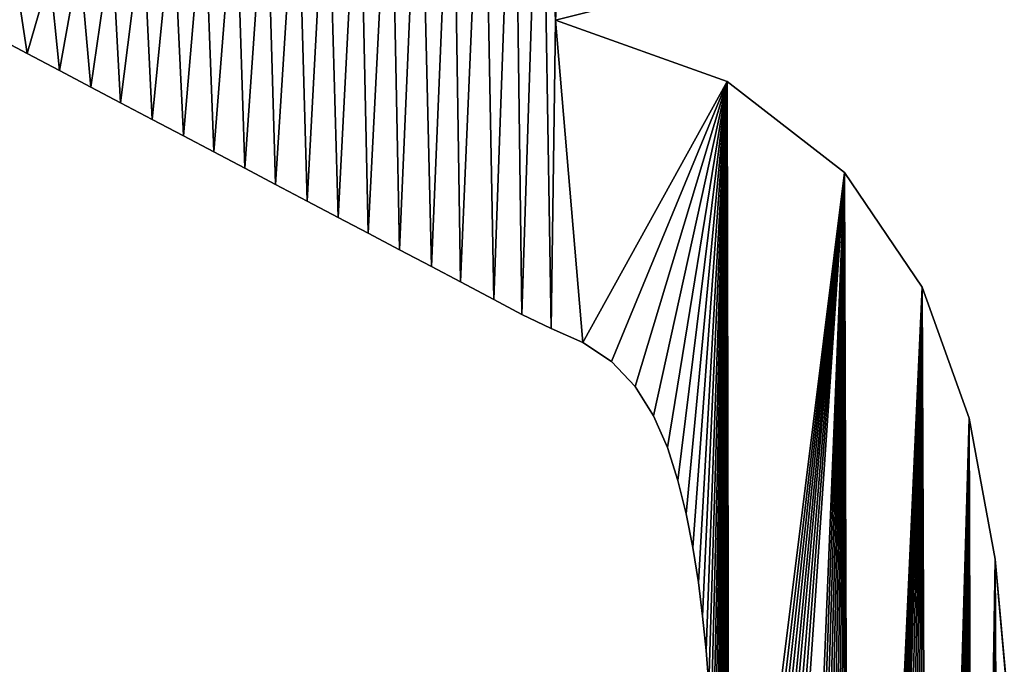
# Model space of a CAD drawing. Extents: x 9 to 1212, y 18 to 833.
# Tile 87 of 172: x 291 to 341, y 604 to 637. Entities that reach past the tile are written whole.
import ezdxf

# ---------------------------------------------------------------- set-up
doc = ezdxf.new("R2010")
doc.units = 0
doc.header["$MEASUREMENT"] = 0
doc.layers.get('0').update_dxf_attribs({"linetype": 'CONTINUOUS'})

# ---------------------------------------------------------------- blocks, each defined once
blk = doc.blocks.new('GRUPO_1')
for p, q in [((309.96586, 196.17915), (312.58688, 196.83476)), ((309.96586, 196.17915, 15), (312.58688, 196.83476, 15)), ((318.63099, 193.08141), (309.96586, 196.17915)), ((318.63099, 193.08141, 15), (309.96586, 196.17915, 15)), ((309.96586, 196.17915), (309.96586, 196.17915, 15)), ((283.28533, 194.49697), (281.90511, 195.22454)), ((283.28533, 194.49697, 15), (281.90511, 195.22454, 15)), ((284.91137, 193.63982), (283.28533, 194.49697)), ((284.91137, 193.63982, 15), (283.28533, 194.49697, 15)), ((283.28533, 194.49697), (283.28533, 194.49697, 15)), ((286.49341, 192.80586), (284.91137, 193.63982)), ((286.49341, 192.80586, 15), (284.91137, 193.63982, 15)), ((284.91137, 193.63982), (284.91137, 193.63982, 15)), ((324.56275, 188.49124), (318.63099, 193.08141)), ((324.56275, 188.49124, 15), (318.63099, 193.08141, 15)), ((318.63099, 193.08141), (318.63099, 193.08141, 15)), ((287.99958, 192.0119), (286.49341, 192.80586)), ((287.99958, 192.0119, 15), (286.49341, 192.80586, 15)), ((286.49341, 192.80586), (286.49341, 192.80586, 15)), ((289.59114, 191.17292), (287.99958, 192.0119)), ((289.59114, 191.17292, 15), (287.99958, 192.0119, 15)), ((287.99958, 192.0119), (287.99958, 192.0119, 15)), ((291.1822, 190.33422), (289.59114, 191.17292)), ((291.1822, 190.33422, 15), (289.59114, 191.17292, 15)), ((289.59114, 191.17292), (289.59114, 191.17292, 15)), ((292.71637, 189.52549), (291.1822, 190.33422)), ((292.71637, 189.52549, 15), (291.1822, 190.33422, 15)), ((291.1822, 190.33422), (291.1822, 190.33422, 15)), ((294.27006, 188.70648), (292.71637, 189.52549)), ((294.27006, 188.70648, 15), (292.71637, 189.52549, 15)), ((292.71637, 189.52549), (292.71637, 189.52549, 15)), ((295.82735, 187.88557), (294.27006, 188.70648)), ((295.82735, 187.88557, 15), (294.27006, 188.70648, 15)), ((294.27006, 188.70648), (294.27006, 188.70648, 15)), ((328.47553, 182.70399), (324.56275, 188.49124)), ((328.47553, 182.70399, 15), (324.56275, 188.49124, 15)), ((324.56275, 188.49124), (324.56275, 188.49124, 15)), ((297.41733, 187.04743), (295.82735, 187.88557)), ((297.41733, 187.04743, 15), (295.82735, 187.88557, 15)), ((295.82735, 187.88557), (295.82735, 187.88557, 15)), ((298.98189, 186.22268), (297.41733, 187.04743)), ((298.98189, 186.22268, 15), (297.41733, 187.04743, 15)), ((297.41733, 187.04743), (297.41733, 187.04743, 15)), ((300.49832, 185.42332), (298.98189, 186.22268)), ((300.49832, 185.42332, 15), (298.98189, 186.22268, 15)), ((298.98189, 186.22268), (298.98189, 186.22268, 15)), ((302.08742, 184.58563), (300.49832, 185.42332)), ((302.08742, 184.58563, 15), (300.49832, 185.42332, 15)), ((300.49832, 185.42332), (300.49832, 185.42332, 15)), ((303.70003, 183.73556), (302.08742, 184.58563)), ((303.70003, 183.73556, 15), (302.08742, 184.58563, 15)), ((302.08742, 184.58563), (302.08742, 184.58563, 15)), ((305.1613, 182.96527), (303.70003, 183.73556)), ((305.1613, 182.96527, 15), (303.70003, 183.73556, 15)), ((303.70003, 183.73556), (303.70003, 183.73556, 15)), ((306.8519, 182.07409), (305.1613, 182.96527)), ((306.8519, 182.07409, 15), (305.1613, 182.96527, 15)), ((305.1613, 182.96527), (305.1613, 182.96527, 15)), ((330.85379, 176.08509), (328.47553, 182.70399)), ((330.85379, 176.08509, 15), (328.47553, 182.70399, 15)), ((328.47553, 182.70399), (328.47553, 182.70399, 15)), ((308.26868, 181.32725), (306.8519, 182.07409)), ((308.26868, 181.32725, 15), (306.8519, 182.07409, 15)), ((306.8519, 182.07409), (306.8519, 182.07409, 15)), ((309.75154, 180.61878), (308.26868, 181.32725)), ((309.75154, 180.61878, 15), (308.26868, 181.32725, 15)), ((308.26868, 181.32725), (308.26868, 181.32725, 15)), ((311.3438, 179.90476), (309.75154, 180.61878)), ((311.3438, 179.90476, 15), (309.75154, 180.61878, 15)), ((309.75154, 180.61878), (309.75154, 180.61878, 15)), ((312.79932, 178.94486), (311.3438, 179.90476)), ((312.79932, 178.94486, 15), (311.3438, 179.90476, 15)), ((311.3438, 179.90476), (311.3438, 179.90476, 15)), ((313.99606, 177.68606), (312.79932, 178.94486)), ((313.99606, 177.68606, 15), (312.79932, 178.94486, 15)), ((312.79932, 178.94486), (312.79932, 178.94486, 15)), ((314.9183, 176.19957), (313.99606, 177.68606)), ((314.9183, 176.19957, 15), (313.99606, 177.68606, 15)), ((313.99606, 177.68606), (313.99606, 177.68606, 15)), ((315.61403, 174.60205), (314.9183, 176.19957)), ((315.61403, 174.60205, 15), (314.9183, 176.19957, 15)), ((314.9183, 176.19957), (314.9183, 176.19957, 15)), ((332.16547, 168.96479), (330.85379, 176.08509)), ((332.16547, 168.96479, 15), (330.85379, 176.08509, 15)), ((330.85379, 176.08509), (330.85379, 176.08509, 15)), ((316.14515, 172.93498), (315.61403, 174.60205)), ((316.14515, 172.93498, 15), (315.61403, 174.60205, 15)), ((315.61403, 174.60205), (315.61403, 174.60205, 15)), ((316.55855, 171.24936), (316.14515, 172.93498)), ((316.55855, 171.24936, 15), (316.14515, 172.93498, 15)), ((316.14515, 172.93498), (316.14515, 172.93498, 15)), ((316.89793, 169.54603), (316.55855, 171.24936)), ((316.89793, 169.54603, 15), (316.55855, 171.24936, 15)), ((316.55855, 171.24936), (316.55855, 171.24936, 15)), ((317.1829, 167.79371), (316.89793, 169.54603)), ((317.1829, 167.79371, 15), (316.89793, 169.54603, 15)), ((316.89793, 169.54603), (316.89793, 169.54603, 15)), ((332.80297, 161.91338), (332.16547, 168.96479)), ((332.80297, 161.91338, 15), (332.16547, 168.96479, 15)), ((332.16547, 168.96479), (332.16547, 168.96479, 15)), ((317.38571, 166.08166), (317.1829, 167.79371)), ((317.38571, 166.08166, 15), (317.1829, 167.79371, 15)), ((317.1829, 167.79371), (317.1829, 167.79371, 15)), ((317.57164, 164.35358), (317.38571, 166.08166)), ((317.57164, 164.35358, 15), (317.38571, 166.08166, 15)), ((317.38571, 166.08166), (317.38571, 166.08166, 15)), ((317.71066, 162.59893), (317.57164, 164.35358)), ((317.71066, 162.59893, 15), (317.57164, 164.35358, 15)), ((317.57164, 164.35358), (317.57164, 164.35358, 15))]:
    blk.add_line(p, q)
mesh = blk.add_polyface()
corners = [(303.70003, 183.73556), (303.1167, 208.31692), (304.75614, 209.18033), (305.1613, 182.96527), (306.32871, 210.00852), (306.8519, 182.07409), (307.88273, 210.82695), (308.26868, 181.32725), (309.23888, 211.53186), (309.75154, 180.61878), (309.96586, 196.17915), (310.8814, 212.19332), (312.58688, 196.83476), (312.36447, 213.07745), (313.66715, 214.24677), (321.3474, 200.99792), (314.64993, 215.67275), (315.40363, 217.24908), (315.98174, 218.89368), (316.4375, 220.57305), (316.80877, 222.26255), (317.09344, 224.01369), (317.32349, 225.73038), (317.52345, 227.4842), (317.66684, 229.20581), (317.80391, 230.93598), (317.90048, 232.69133), (317.99636, 234.43415), (318.06874, 236.1759), (318.14202, 237.9393), (318.20719, 239.66145), (318.27274, 241.41795), (318.34268, 243.14048), (318.41764, 244.90157), (318.49699, 246.61537), (318.59638, 248.38881), (318.69492, 250.14704), (318.82577, 251.8678), (318.96454, 253.62736), (319.11843, 255.32818), (319.31313, 257.08573), (319.50885, 258.85258), (319.7529, 260.53502), (320.01961, 262.27676), (320.29623, 263.99363), (321.4485, 294.82572), (326.23288, 205.9059), (326.54741, 283.02738), (329.5244, 212.0662), (329.84283, 288.50104), (331.48091, 219.07269), (331.71096, 291.13303), (332.45573, 226.00319)]
mesh.append_faces([[corners[k] for k in face] for face in [(10, 11, 12), (12, 14, 15), (15, 45, 46), (46, 47, 48), (48, 49, 50), (50, 51, 52)]], dxfattribs={"vtx0": -1, "vtx1": -1})
mesh.append_faces([[corners[k] for k in face] for face in [(9, 8, 10)]], dxfattribs={"vtx0": -1, "vtx1": -1, "vtx2": -1})
mesh.append_faces([[corners[k] for k in face] for face in [(0, 1, 2), (3, 2, 4), (5, 4, 6), (7, 6, 8), (10, 8, 11), (12, 11, 13), (12, 13, 14), (15, 14, 16), (15, 16, 17), (15, 17, 18), (15, 18, 19), (15, 19, 20), (15, 20, 21), (15, 21, 22), (15, 22, 23), (15, 23, 24), (15, 24, 25), (15, 25, 26), (15, 26, 27), (15, 27, 28), (15, 28, 29), (15, 29, 30), (15, 30, 31), (15, 31, 32), (15, 32, 33), (15, 33, 34), (15, 34, 35), (15, 35, 36), (15, 36, 37), (15, 37, 38), (15, 38, 39), (15, 39, 40), (15, 40, 41), (15, 41, 42), (15, 42, 43), (15, 43, 44)]], dxfattribs={"vtx0": -1, "vtx2": -1})
mesh = blk.add_polyface()
corners = [(303.1167, 208.31692, 15), (303.70003, 183.73556, 15), (304.75614, 209.18033, 15), (305.1613, 182.96527, 15), (306.32871, 210.00852, 15), (306.8519, 182.07409, 15), (307.88273, 210.82695, 15), (308.26868, 181.32725, 15), (309.23888, 211.53186, 15), (309.75154, 180.61878, 15), (309.96586, 196.17915, 15), (310.8814, 212.19332, 15), (312.58688, 196.83476, 15), (312.36447, 213.07745, 15), (313.66715, 214.24677, 15), (321.3474, 200.99792, 15), (314.64993, 215.67275, 15), (315.40363, 217.24908, 15), (315.98174, 218.89368, 15), (316.4375, 220.57305, 15), (316.80877, 222.26255, 15), (317.09344, 224.01369, 15), (317.32349, 225.73038, 15), (317.52345, 227.4842, 15), (317.66684, 229.20581, 15), (317.80391, 230.93598, 15), (317.90048, 232.69133, 15), (317.99636, 234.43415, 15), (318.06874, 236.1759, 15), (318.14202, 237.9393, 15), (318.20719, 239.66145, 15), (318.27274, 241.41795, 15), (318.34268, 243.14048, 15), (318.41764, 244.90157, 15), (318.49699, 246.61537, 15), (318.59638, 248.38881, 15), (318.69492, 250.14704, 15), (318.82577, 251.8678, 15), (318.96454, 253.62736, 15), (319.11843, 255.32818, 15), (319.31313, 257.08573, 15), (319.50885, 258.85258, 15), (319.7529, 260.53502, 15), (320.01961, 262.27676, 15), (320.29623, 263.99363, 15), (321.4485, 294.82572, 15), (326.23288, 205.9059, 15), (326.54741, 283.02738, 15), (329.5244, 212.0662, 15), (329.84283, 288.50104, 15), (331.48091, 219.07269, 15), (331.71096, 291.13303, 15), (332.45573, 226.00319, 15)]
mesh.append_faces([[corners[k] for k in face] for face in [(0, 1, 2), (2, 3, 4), (4, 5, 6), (6, 7, 8), (8, 10, 11), (11, 12, 13), (13, 12, 14), (14, 15, 16), (16, 15, 17), (17, 15, 18), (18, 15, 19), (19, 15, 20), (20, 15, 21), (21, 15, 22), (22, 15, 23), (23, 15, 24), (24, 15, 25), (25, 15, 26), (26, 15, 27), (27, 15, 28), (28, 15, 29), (29, 15, 30), (30, 15, 31), (31, 15, 32), (32, 15, 33), (33, 15, 34), (34, 15, 35), (35, 15, 36), (36, 15, 37), (37, 15, 38), (38, 15, 39), (39, 15, 40), (40, 15, 41), (41, 15, 42), (42, 15, 43), (43, 15, 44)]], dxfattribs={"vtx0": -1, "vtx1": -1})
mesh.append_faces([[corners[k] for k in face] for face in [(8, 9, 10)]], dxfattribs={"vtx0": -1, "vtx1": -1, "vtx2": -1})
mesh.append_faces([[corners[k] for k in face] for face in [(11, 10, 12), (14, 12, 15), (45, 15, 46), (47, 46, 48), (49, 48, 50), (51, 50, 52)]], dxfattribs={"vtx0": -1, "vtx2": -1})
mesh = blk.add_polyface()
corners = [(270.77232, 227.98034), (270.76415, 246.9311), (272.04329, 248.1179), (272.08287, 229.14094), (273.33123, 249.31779), (273.32582, 230.36271), (274.50558, 231.65012), (274.61564, 250.5092), (275.61875, 233.00102), (275.9021, 251.68767), (276.66151, 234.41265), (277.20317, 252.85527), (277.61732, 235.86156), (278.52088, 254.00423), (278.49865, 237.36586), (279.30224, 238.92349), (280.54837, 255.68803), (280.02484, 240.53241), (280.64574, 242.14137), (292.9242, 246.7224), (292.97991, 243.14455), (292.91015, 244.94595), (293.01517, 248.47332), (293.12476, 241.4593), (293.17614, 250.19815), (293.34485, 239.80196), (293.40021, 251.8963), (293.64815, 238.12585), (293.6846, 253.58951), (294.03967, 236.43139), (294.04073, 255.35155), (294.5244, 234.71899), (294.88883, 258.7765), (295.10733, 232.98908), (295.36373, 260.43798), (295.79345, 231.24208), (295.86113, 262.0645), (297.44012, 231.5008), (297.55002, 267.15982), (298.11736, 233.59958), (281.27767, 196.81542), (281.90511, 195.22454), (280.25939, 196.09206), (282.81821, 197.62675), (283.28533, 194.49697), (284.43444, 198.47793), (284.91137, 193.63982), (285.92949, 199.2653), (286.49341, 192.80586), (287.5672, 200.12779), (287.99958, 192.0119), (289.11902, 200.94506), (289.59114, 191.17292), (290.6468, 201.74967), (291.1822, 190.33422), (292.21826, 202.57727), (292.71637, 189.52549), (293.80224, 203.41147), (294.27006, 188.70648), (295.36131, 204.23256), (295.82735, 187.88557), (296.91283, 205.04966), (297.41733, 187.04743), (298.44084, 205.85439), (298.98189, 186.22268), (300.05306, 206.70346), (300.49832, 185.42332), (301.63055, 207.53424), (302.08742, 184.58563), (303.1167, 208.31692)]
mesh.append_faces([[corners[k] for k in face] for face in [(19, 20, 21), (40, 41, 42)]], dxfattribs={"vtx0": -1})
mesh.append_faces([[corners[k] for k in face] for face in [(0, 2, 3), (3, 4, 5), (5, 4, 6), (6, 7, 8), (8, 9, 10), (10, 11, 12), (12, 13, 14), (14, 13, 15), (15, 16, 17), (17, 16, 18), (20, 22, 23), (23, 24, 25), (25, 26, 27), (27, 28, 29), (29, 30, 31), (31, 32, 33), (33, 34, 35), (35, 36, 37), (37, 38, 39), (41, 43, 44), (44, 45, 46)]], dxfattribs={"vtx0": -1, "vtx1": -1})
mesh.append_faces([[corners[k] for k in face] for face in [(0, 1, 2), (3, 2, 4), (6, 4, 7), (8, 7, 9), (10, 9, 11), (20, 19, 22), (41, 40, 43), (44, 43, 45), (46, 45, 47), (48, 47, 49), (50, 49, 51), (52, 51, 53), (54, 53, 55), (56, 55, 57), (58, 57, 59), (60, 59, 61), (62, 61, 63), (64, 63, 65), (66, 65, 67), (68, 67, 69)]], dxfattribs={"vtx0": -1, "vtx2": -1})
mesh = blk.add_polyface()
corners = [(270.76415, 246.9311, 15), (270.77232, 227.98034, 15), (272.04329, 248.1179, 15), (272.08287, 229.14094, 15), (273.33123, 249.31779, 15), (273.32582, 230.36271, 15), (274.50558, 231.65012, 15), (274.61564, 250.5092, 15), (275.61875, 233.00102, 15), (275.9021, 251.68767, 15), (276.66151, 234.41265, 15), (277.20317, 252.85527, 15), (277.61732, 235.86156, 15), (278.52088, 254.00423, 15), (278.49865, 237.36586, 15), (279.30224, 238.92349, 15), (280.54837, 255.68803, 15), (280.02484, 240.53241, 15), (280.64574, 242.14137, 15), (292.97991, 243.14455, 15), (292.9242, 246.7224, 15), (292.91015, 244.94595, 15), (293.01517, 248.47332, 15), (293.12476, 241.4593, 15), (293.17614, 250.19815, 15), (293.34485, 239.80196, 15), (293.40021, 251.8963, 15), (293.64815, 238.12585, 15), (293.6846, 253.58951, 15), (294.03967, 236.43139, 15), (294.04073, 255.35155, 15), (294.5244, 234.71899, 15), (294.88883, 258.7765, 15), (295.10733, 232.98908, 15), (295.36373, 260.43798, 15), (295.79345, 231.24208, 15), (295.86113, 262.0645, 15), (297.44012, 231.5008, 15), (297.55002, 267.15982, 15), (298.11736, 233.59958, 15), (281.90511, 195.22454, 15), (281.27767, 196.81542, 15), (280.25939, 196.09206, 15), (282.81821, 197.62675, 15), (283.28533, 194.49697, 15), (284.43444, 198.47793, 15), (284.91137, 193.63982, 15), (285.92949, 199.2653, 15), (286.49341, 192.80586, 15), (287.5672, 200.12779, 15), (287.99958, 192.0119, 15), (289.11902, 200.94506, 15), (289.59114, 191.17292, 15), (290.6468, 201.74967, 15), (291.1822, 190.33422, 15), (292.21826, 202.57727, 15), (292.71637, 189.52549, 15), (293.80224, 203.41147, 15), (294.27006, 188.70648, 15), (295.36131, 204.23256, 15), (295.82735, 187.88557, 15), (296.91283, 205.04966, 15), (297.41733, 187.04743, 15), (298.44084, 205.85439, 15), (298.98189, 186.22268, 15), (300.05306, 206.70346, 15), (300.49832, 185.42332, 15), (301.63055, 207.53424, 15), (302.08742, 184.58563, 15), (303.1167, 208.31692, 15)]
mesh.append_faces([[corners[k] for k in face] for face in [(19, 20, 21), (40, 41, 42)]], dxfattribs={"vtx0": -1})
mesh.append_faces([[corners[k] for k in face] for face in [(0, 1, 2), (2, 3, 4), (4, 6, 7), (7, 8, 9), (9, 10, 11), (20, 19, 22), (41, 40, 43), (43, 44, 45), (45, 46, 47), (47, 48, 49), (49, 50, 51), (51, 52, 53), (53, 54, 55), (55, 56, 57), (57, 58, 59), (59, 60, 61), (61, 62, 63), (63, 64, 65), (65, 66, 67), (67, 68, 69)]], dxfattribs={"vtx0": -1, "vtx1": -1})
mesh.append_faces([[corners[k] for k in face] for face in [(2, 1, 3), (4, 3, 5), (4, 5, 6), (7, 6, 8), (9, 8, 10), (11, 10, 12), (13, 12, 14), (13, 14, 15), (16, 15, 17), (16, 17, 18), (22, 19, 23), (24, 23, 25), (26, 25, 27), (28, 27, 29), (30, 29, 31), (32, 31, 33), (34, 33, 35), (36, 35, 37), (38, 37, 39), (43, 40, 44), (45, 44, 46)]], dxfattribs={"vtx0": -1, "vtx2": -1})
mesh = blk.add_polyface()
corners = [(298.98189, 186.22268), (300.05306, 206.70346), (300.49832, 185.42332), (301.63055, 207.53424), (302.08742, 184.58563), (303.1167, 208.31692), (303.70003, 183.73556), (304.75614, 209.18033), (305.1613, 182.96527), (306.32871, 210.00852), (306.8519, 182.07409), (307.88273, 210.82695), (308.26868, 181.32725), (309.23888, 211.53186), (309.75154, 180.61878), (309.96586, 196.17915), (311.3438, 179.90476), (318.63099, 193.08141), (312.79932, 178.94486), (313.99606, 177.68606), (314.9183, 176.19957), (315.61403, 174.60205), (316.14515, 172.93498), (316.55855, 171.24936), (316.89793, 169.54603), (317.1829, 167.79371), (317.38571, 166.08166), (317.57164, 164.35358), (317.71066, 162.59893), (317.83341, 160.88557), (317.93098, 159.11241), (318.01815, 157.39976), (318.09171, 155.62951), (318.16205, 153.90619), (318.22779, 152.14472), (318.29376, 150.37713), (318.36647, 148.6587), (318.44179, 146.88931), (318.52898, 145.1721), (318.62746, 143.41497), (318.72918, 141.7152), (324.56275, 188.49124), (318.86891, 139.94344), (319.00801, 138.17973), (319.18025, 136.47205), (319.37423, 134.72095), (319.56805, 133.03044), (319.83724, 131.27255), (320.10314, 129.53609), (320.40702, 127.82711), (324.85329, 103.53917), (328.47553, 182.70399), (328.80713, 105.34303), (330.85379, 176.08509), (331.09648, 102.09101), (332.16547, 168.96479)]
mesh.append_faces([[corners[k] for k in face] for face in [(0, 1, 2), (2, 3, 4), (4, 5, 6), (6, 7, 8), (8, 9, 10), (10, 11, 12), (12, 13, 14), (16, 17, 18), (18, 17, 19), (19, 17, 20), (20, 17, 21), (21, 17, 22), (22, 17, 23), (23, 17, 24), (24, 17, 25), (25, 17, 26), (26, 17, 27), (27, 17, 28), (28, 17, 29), (29, 17, 30), (30, 17, 31), (31, 17, 32), (32, 17, 33), (33, 17, 34), (34, 17, 35), (35, 17, 36), (36, 17, 37), (37, 17, 38), (38, 17, 39), (39, 17, 40), (40, 41, 42), (42, 41, 43), (43, 41, 44), (44, 41, 45), (45, 41, 46), (46, 41, 47), (47, 41, 48), (48, 41, 49)]], dxfattribs={"vtx0": -1, "vtx1": -1})
mesh.append_faces([[corners[k] for k in face] for face in [(15, 16, 14), (16, 15, 17), (40, 17, 41), (50, 41, 51), (52, 51, 53), (54, 53, 55)]], dxfattribs={"vtx0": -1, "vtx2": -1})
mesh = blk.add_polyface()
corners = [(311.3438, 179.90476, 15), (309.96586, 196.17915, 15), (309.75154, 180.61878, 15), (318.63099, 193.08141, 15), (312.79932, 178.94486, 15), (313.99606, 177.68606, 15), (314.9183, 176.19957, 15), (315.61403, 174.60205, 15), (316.14515, 172.93498, 15), (316.55855, 171.24936, 15), (316.89793, 169.54603, 15), (317.1829, 167.79371, 15), (317.38571, 166.08166, 15), (317.57164, 164.35358, 15), (317.71066, 162.59893, 15), (317.83341, 160.88557, 15), (317.93098, 159.11241, 15), (318.01815, 157.39976, 15), (318.09171, 155.62951, 15), (318.16205, 153.90619, 15), (318.22779, 152.14472, 15), (318.29376, 150.37713, 15), (318.36647, 148.6587, 15), (318.44179, 146.88931, 15), (318.52898, 145.1721, 15), (318.62746, 143.41497, 15), (318.72918, 141.7152, 15), (324.56275, 188.49124, 15), (318.86891, 139.94344, 15), (319.00801, 138.17973, 15), (319.18025, 136.47205, 15), (319.37423, 134.72095, 15), (319.56805, 133.03044, 15), (319.83724, 131.27255, 15), (320.10314, 129.53609, 15), (320.40702, 127.82711, 15), (324.85329, 103.53917, 15), (328.47553, 182.70399, 15), (328.80713, 105.34303, 15), (330.85379, 176.08509, 15), (331.09648, 102.09101, 15), (332.16547, 168.96479, 15), (300.05306, 206.70346, 15), (298.98189, 186.22268, 15), (300.49832, 185.42332, 15), (301.63055, 207.53424, 15), (302.08742, 184.58563, 15), (303.1167, 208.31692, 15), (303.70003, 183.73556, 15), (304.75614, 209.18033, 15), (305.1613, 182.96527, 15), (306.32871, 210.00852, 15), (306.8519, 182.07409, 15), (307.88273, 210.82695, 15), (308.26868, 181.32725, 15), (309.23888, 211.53186, 15)]
mesh.append_faces([[corners[k] for k in face] for face in [(0, 1, 2), (1, 0, 3), (3, 26, 27), (27, 36, 37), (37, 38, 39), (39, 40, 41)]], dxfattribs={"vtx0": -1, "vtx1": -1})
mesh.append_faces([[corners[k] for k in face] for face in [(3, 0, 4), (3, 4, 5), (3, 5, 6), (3, 6, 7), (3, 7, 8), (3, 8, 9), (3, 9, 10), (3, 10, 11), (3, 11, 12), (3, 12, 13), (3, 13, 14), (3, 14, 15), (3, 15, 16), (3, 16, 17), (3, 17, 18), (3, 18, 19), (3, 19, 20), (3, 20, 21), (3, 21, 22), (3, 22, 23), (3, 23, 24), (3, 24, 25), (3, 25, 26), (27, 26, 28), (27, 28, 29), (27, 29, 30), (27, 30, 31), (27, 31, 32), (27, 32, 33), (27, 33, 34), (27, 34, 35), (42, 43, 44), (45, 44, 46), (47, 46, 48), (49, 48, 50), (51, 50, 52), (53, 52, 54), (55, 54, 2)]], dxfattribs={"vtx0": -1, "vtx2": -1})
mesh = blk.add_polyface()
corners = [(268.80576, 147.21095), (270.01304, 164.99732), (270.10312, 146.03517), (271.35316, 163.87855), (271.40625, 144.83271), (272.63501, 162.69028), (272.67718, 143.64982), (273.85513, 161.43466), (273.9536, 142.46195), (275.00558, 160.11931), (275.2417, 141.27317), (276.08165, 158.74995), (276.54077, 140.09389), (277.08713, 157.32095), (277.8499, 138.93439), (278.01869, 155.8344), (279.17668, 137.79734), (278.86616, 154.30553), (279.62442, 152.74618), (280.52315, 136.6905), (280.30245, 151.13776), (280.89713, 149.48225), (292.91555, 147.70145), (292.98606, 144.31291), (292.91477, 146.00079), (292.99377, 149.42476), (293.13662, 142.5226), (293.15544, 151.17022), (293.35625, 140.76071), (293.40658, 152.93733), (293.6373, 139.02788), (293.75318, 154.72557), (293.97214, 137.32474), (294.36939, 157.1254), (294.78019, 133.98182), (295.35014, 160.01684), (295.78644, 130.53225), (296.62417, 162.95558), (296.85919, 127.23802), (297.01534, 162.26749), (297.39615, 125.6512), (297.43429, 160.87638), (297.98482, 123.915), (297.96769, 159.20641), (298.52546, 157.58482), (298.55914, 122.18467), (299.14337, 155.93538), (284.91137, 193.63982), (285.92949, 199.2653), (286.49341, 192.80586), (287.5672, 200.12779), (287.99958, 192.0119), (289.11902, 200.94506), (289.59114, 191.17292), (290.6468, 201.74967), (291.1822, 190.33422), (292.21826, 202.57727), (292.71637, 189.52549), (293.80224, 203.41147), (294.27006, 188.70648), (295.36131, 204.23256), (295.82735, 187.88557), (296.91283, 205.04966), (297.41733, 187.04743), (298.44084, 205.85439), (298.98189, 186.22268)]
mesh.append_faces([[corners[k] for k in face] for face in [(22, 23, 24)]], dxfattribs={"vtx0": -1})
mesh.append_faces([[corners[k] for k in face] for face in [(0, 1, 2), (2, 3, 4), (4, 5, 6), (6, 7, 8), (8, 9, 10), (10, 11, 12), (12, 13, 14), (23, 25, 26), (26, 27, 28), (28, 29, 30), (47, 48, 49), (49, 50, 51), (51, 52, 53), (53, 54, 55), (55, 56, 57), (57, 58, 59), (59, 60, 61), (61, 62, 63), (63, 64, 65)]], dxfattribs={"vtx0": -1, "vtx1": -1})
mesh.append_faces([[corners[k] for k in face] for face in [(2, 1, 3), (4, 3, 5), (6, 5, 7), (8, 7, 9), (10, 9, 11), (12, 11, 13), (14, 13, 15), (16, 15, 17), (16, 17, 18), (19, 18, 20), (19, 20, 21), (23, 22, 25), (26, 25, 27), (28, 27, 29), (30, 29, 31), (32, 31, 33), (34, 33, 35), (36, 35, 37), (38, 37, 39), (40, 39, 41), (42, 41, 43), (42, 43, 44), (45, 44, 46)]], dxfattribs={"vtx0": -1, "vtx2": -1})
mesh = blk.add_polyface()
corners = [(270.01304, 164.99732, 15), (268.80576, 147.21095, 15), (270.10312, 146.03517, 15), (271.35316, 163.87855, 15), (271.40625, 144.83271, 15), (272.63501, 162.69028, 15), (272.67718, 143.64982, 15), (273.85513, 161.43466, 15), (273.9536, 142.46195, 15), (275.00558, 160.11931, 15), (275.2417, 141.27317, 15), (276.08165, 158.74995, 15), (276.54077, 140.09389, 15), (277.08713, 157.32095, 15), (277.8499, 138.93439, 15), (278.01869, 155.8344, 15), (279.17668, 137.79734, 15), (278.86616, 154.30553, 15), (279.62442, 152.74618, 15), (280.52315, 136.6905, 15), (280.30245, 151.13776, 15), (280.89713, 149.48225, 15), (285.92949, 199.2653, 15), (284.91137, 193.63982, 15), (286.49341, 192.80586, 15), (287.5672, 200.12779, 15), (287.99958, 192.0119, 15), (289.11902, 200.94506, 15), (289.59114, 191.17292, 15), (290.6468, 201.74967, 15), (291.1822, 190.33422, 15), (292.21826, 202.57727, 15), (292.71637, 189.52549, 15), (293.80224, 203.41147, 15), (294.27006, 188.70648, 15), (295.36131, 204.23256, 15), (295.82735, 187.88557, 15), (296.91283, 205.04966, 15), (297.41733, 187.04743, 15), (298.44084, 205.85439, 15), (298.98189, 186.22268, 15), (292.98606, 144.31291, 15), (292.91555, 147.70145, 15), (292.91477, 146.00079, 15), (292.99377, 149.42476, 15), (293.13662, 142.5226, 15), (293.15544, 151.17022, 15), (293.35625, 140.76071, 15), (293.40658, 152.93733, 15), (293.6373, 139.02788, 15), (293.75318, 154.72557, 15), (293.97214, 137.32474, 15), (294.36939, 157.1254, 15), (294.78019, 133.98182, 15), (295.35014, 160.01684, 15), (295.78644, 130.53225, 15), (296.62417, 162.95558, 15), (296.85919, 127.23802, 15), (297.01534, 162.26749, 15), (297.39615, 125.6512, 15), (297.43429, 160.87638, 15), (297.98482, 123.915, 15), (297.96769, 159.20641, 15), (298.52546, 157.58482, 15), (298.55914, 122.18467, 15), (299.14337, 155.93538, 15)]
mesh.append_faces([[corners[k] for k in face] for face in [(41, 42, 43)]], dxfattribs={"vtx0": -1})
mesh.append_faces([[corners[k] for k in face] for face in [(0, 2, 3), (3, 4, 5), (5, 6, 7), (7, 8, 9), (9, 10, 11), (11, 12, 13), (13, 14, 15), (15, 16, 17), (17, 16, 18), (18, 19, 20), (20, 19, 21), (42, 41, 44), (44, 45, 46), (46, 47, 48), (48, 49, 50), (50, 51, 52), (52, 53, 54), (54, 55, 56), (56, 57, 58), (58, 59, 60), (60, 61, 62), (62, 61, 63), (63, 64, 65)]], dxfattribs={"vtx0": -1, "vtx1": -1})
mesh.append_faces([[corners[k] for k in face] for face in [(0, 1, 2), (3, 2, 4), (5, 4, 6), (7, 6, 8), (9, 8, 10), (11, 10, 12), (13, 12, 14), (22, 23, 24), (25, 24, 26), (27, 26, 28), (29, 28, 30), (31, 30, 32), (33, 32, 34), (35, 34, 36), (37, 36, 38), (39, 38, 40), (44, 41, 45), (46, 45, 47), (48, 47, 49)]], dxfattribs={"vtx0": -1, "vtx2": -1})
mesh = blk.add_polyface()
corners = [(312.58688, 196.83476, 15), (309.96586, 196.17915), (312.58688, 196.83476), (309.96586, 196.17915, 15)]
mesh.append_faces([[corners[k] for k in face] for face in [(0, 1, 2), (1, 0, 3)]], dxfattribs={"vtx0": -1})
mesh = blk.add_polyface()
corners = [(309.96586, 196.17915, 15), (318.63099, 193.08141), (309.96586, 196.17915), (318.63099, 193.08141, 15)]
mesh.append_faces([[corners[k] for k in face] for face in [(0, 1, 2), (1, 0, 3)]], dxfattribs={"vtx0": -1})
mesh = blk.add_polyface()
corners = [(283.28533, 194.49697, 15), (281.90511, 195.22454), (283.28533, 194.49697), (281.90511, 195.22454, 15)]
mesh.append_faces([[corners[k] for k in face] for face in [(0, 1, 2), (1, 0, 3)]], dxfattribs={"vtx0": -1})
mesh = blk.add_polyface()
corners = [(284.91137, 193.63982, 15), (283.28533, 194.49697), (284.91137, 193.63982), (283.28533, 194.49697, 15)]
mesh.append_faces([[corners[k] for k in face] for face in [(0, 1, 2), (1, 0, 3)]], dxfattribs={"vtx0": -1})
mesh = blk.add_polyface()
corners = [(286.49341, 192.80586, 15), (284.91137, 193.63982), (286.49341, 192.80586), (284.91137, 193.63982, 15)]
mesh.append_faces([[corners[k] for k in face] for face in [(0, 1, 2), (1, 0, 3)]], dxfattribs={"vtx0": -1})
mesh = blk.add_polyface()
corners = [(318.63099, 193.08141, 15), (324.56275, 188.49124), (318.63099, 193.08141), (324.56275, 188.49124, 15)]
mesh.append_faces([[corners[k] for k in face] for face in [(0, 1, 2), (1, 0, 3)]], dxfattribs={"vtx0": -1})
mesh = blk.add_polyface()
corners = [(287.99958, 192.0119, 15), (286.49341, 192.80586), (287.99958, 192.0119), (286.49341, 192.80586, 15)]
mesh.append_faces([[corners[k] for k in face] for face in [(0, 1, 2), (1, 0, 3)]], dxfattribs={"vtx0": -1})
mesh = blk.add_polyface()
corners = [(289.59114, 191.17292, 15), (287.99958, 192.0119), (289.59114, 191.17292), (287.99958, 192.0119, 15)]
mesh.append_faces([[corners[k] for k in face] for face in [(0, 1, 2), (1, 0, 3)]], dxfattribs={"vtx0": -1})
mesh = blk.add_polyface()
corners = [(291.1822, 190.33422, 15), (289.59114, 191.17292), (291.1822, 190.33422), (289.59114, 191.17292, 15)]
mesh.append_faces([[corners[k] for k in face] for face in [(0, 1, 2), (1, 0, 3)]], dxfattribs={"vtx0": -1})
mesh = blk.add_polyface()
corners = [(292.71637, 189.52549, 15), (291.1822, 190.33422), (292.71637, 189.52549), (291.1822, 190.33422, 15)]
mesh.append_faces([[corners[k] for k in face] for face in [(0, 1, 2), (1, 0, 3)]], dxfattribs={"vtx0": -1})
mesh = blk.add_polyface()
corners = [(294.27006, 188.70648, 15), (292.71637, 189.52549), (294.27006, 188.70648), (292.71637, 189.52549, 15)]
mesh.append_faces([[corners[k] for k in face] for face in [(0, 1, 2), (1, 0, 3)]], dxfattribs={"vtx0": -1})
mesh = blk.add_polyface()
corners = [(295.82735, 187.88557, 15), (294.27006, 188.70648), (295.82735, 187.88557), (294.27006, 188.70648, 15)]
mesh.append_faces([[corners[k] for k in face] for face in [(0, 1, 2), (1, 0, 3)]], dxfattribs={"vtx0": -1})
mesh = blk.add_polyface()
corners = [(320.40702, 127.82711), (324.56275, 188.49124), (320.79706, 96.72105), (321.29546, 97.33669), (321.78493, 97.97911), (322.25145, 98.632), (322.69453, 99.29529), (323.11371, 99.96888), (323.50849, 100.65271), (323.88081, 101.35141), (324.23208, 102.07028), (324.55641, 102.79957), (324.85329, 103.53917), (328.47553, 182.70399), (325.12221, 104.289), (325.36266, 105.04899), (325.57708, 105.83074), (325.76479, 106.64024), (325.92018, 107.46038), (326.04267, 108.29107), (326.13169, 109.13221), (326.18668, 109.98371), (326.43592, 109.52767), (326.82971, 108.83272), (327.22957, 108.12708), (327.62435, 107.43038), (328.02073, 106.73085), (328.42037, 106.02558), (328.80713, 105.34303), (330.85379, 176.08509), (329.22759, 104.72406), (329.69807, 104.0612), (330.16849, 103.39844), (330.63455, 102.74181), (331.09648, 102.09101), (332.16547, 168.96479), (331.56458, 101.43151), (332.04428, 100.75567), (332.5125, 100.22326), (332.80297, 161.91338), (333.05129, 99.61449), (333.14456, 154.64358), (333.59027, 99.0055), (333.42448, 147.52826), (333.86907, 140.35815), (334.12253, 98.4041), (334.69134, 133.20835), (335.19333, 97.19422), (336.09957, 126.24157), (319.2049, 94.96197), (318.84793, 129.58577), (319.8784, 128.17651)]
mesh.append_faces([[corners[k] for k in face] for face in [(2, 1, 3), (3, 1, 4), (4, 1, 5), (5, 1, 6), (6, 1, 7), (7, 1, 8), (8, 1, 9), (9, 1, 10), (10, 1, 11), (11, 1, 12), (12, 13, 14), (14, 13, 15), (15, 13, 16), (16, 13, 17), (17, 13, 18), (18, 13, 19), (19, 13, 20), (20, 13, 21), (21, 13, 22), (22, 13, 23), (23, 13, 24), (24, 13, 25), (25, 13, 26), (26, 13, 27), (27, 13, 28), (28, 29, 30), (30, 29, 31), (31, 29, 32), (32, 29, 33), (33, 29, 34), (34, 35, 36), (36, 35, 37), (37, 35, 38), (38, 39, 40), (40, 41, 42)]], dxfattribs={"vtx0": -1, "vtx1": -1})
mesh.append_faces([[corners[k] for k in face] for face in [(0, 1, 2)]], dxfattribs={"vtx0": -1, "vtx1": -1, "vtx2": -1})
mesh.append_faces([[corners[k] for k in face] for face in [(38, 35, 39), (40, 39, 41), (42, 41, 43), (42, 43, 44), (45, 44, 46), (47, 46, 48), (49, 50, 51)]], dxfattribs={"vtx0": -1, "vtx2": -1})
mesh = blk.add_polyface()
corners = [(318.84793, 129.58577, 15), (319.2049, 94.96197, 15), (319.8784, 128.17651, 15), (324.56275, 188.49124, 15), (320.40702, 127.82711, 15), (320.79706, 96.72105, 15), (321.29546, 97.33669, 15), (321.78493, 97.97911, 15), (322.25145, 98.632, 15), (322.69453, 99.29529, 15), (323.11371, 99.96888, 15), (323.50849, 100.65271, 15), (323.88081, 101.35141, 15), (324.23208, 102.07028, 15), (324.55641, 102.79957, 15), (324.85329, 103.53917, 15), (328.47553, 182.70399, 15), (325.12221, 104.289, 15), (325.36266, 105.04899, 15), (325.57708, 105.83074, 15), (325.76479, 106.64024, 15), (325.92018, 107.46038, 15), (326.04267, 108.29107, 15), (326.13169, 109.13221, 15), (326.18668, 109.98371, 15), (326.43592, 109.52767, 15), (326.82971, 108.83272, 15), (327.22957, 108.12708, 15), (327.62435, 107.43038, 15), (328.02073, 106.73085, 15), (328.42037, 106.02558, 15), (328.80713, 105.34303, 15), (330.85379, 176.08509, 15), (329.22759, 104.72406, 15), (329.69807, 104.0612, 15), (330.16849, 103.39844, 15), (330.63455, 102.74181, 15), (331.09648, 102.09101, 15), (332.16547, 168.96479, 15), (331.56458, 101.43151, 15), (332.04428, 100.75567, 15), (332.5125, 100.22326, 15), (332.80297, 161.91338, 15), (333.05129, 99.61449, 15), (333.14456, 154.64358, 15), (333.59027, 99.0055, 15), (333.42448, 147.52826, 15), (333.86907, 140.35815, 15), (334.12253, 98.4041, 15), (334.69134, 133.20835, 15), (335.19333, 97.19422, 15), (336.09957, 126.24157, 15)]
mesh.append_faces([[corners[k] for k in face] for face in [(0, 1, 2), (38, 41, 42), (42, 43, 44), (44, 45, 46), (46, 45, 47), (47, 48, 49), (49, 50, 51)]], dxfattribs={"vtx0": -1, "vtx1": -1})
mesh.append_faces([[corners[k] for k in face] for face in [(3, 4, 5)]], dxfattribs={"vtx0": -1, "vtx1": -1, "vtx2": -1})
mesh.append_faces([[corners[k] for k in face] for face in [(3, 5, 6), (3, 6, 7), (3, 7, 8), (3, 8, 9), (3, 9, 10), (3, 10, 11), (3, 11, 12), (3, 12, 13), (3, 13, 14), (3, 14, 15), (16, 15, 17), (16, 17, 18), (16, 18, 19), (16, 19, 20), (16, 20, 21), (16, 21, 22), (16, 22, 23), (16, 23, 24), (16, 24, 25), (16, 25, 26), (16, 26, 27), (16, 27, 28), (16, 28, 29), (16, 29, 30), (16, 30, 31), (32, 31, 33), (32, 33, 34), (32, 34, 35), (32, 35, 36), (32, 36, 37), (38, 37, 39), (38, 39, 40), (38, 40, 41), (42, 41, 43), (44, 43, 45)]], dxfattribs={"vtx0": -1, "vtx2": -1})
mesh = blk.add_polyface()
corners = [(324.56275, 188.49124), (328.47553, 182.70399, 15), (328.47553, 182.70399), (324.56275, 188.49124, 15)]
mesh.append_faces([[corners[k] for k in face] for face in [(0, 1, 2), (1, 0, 3)]], dxfattribs={"vtx0": -1})
mesh = blk.add_polyface()
corners = [(297.41733, 187.04743, 15), (295.82735, 187.88557), (297.41733, 187.04743), (295.82735, 187.88557, 15)]
mesh.append_faces([[corners[k] for k in face] for face in [(0, 1, 2), (1, 0, 3)]], dxfattribs={"vtx0": -1})
mesh = blk.add_polyface()
corners = [(298.98189, 186.22268, 15), (297.41733, 187.04743), (298.98189, 186.22268), (297.41733, 187.04743, 15)]
mesh.append_faces([[corners[k] for k in face] for face in [(0, 1, 2), (1, 0, 3)]], dxfattribs={"vtx0": -1})
mesh = blk.add_polyface()
corners = [(300.49832, 185.42332, 15), (298.98189, 186.22268), (300.49832, 185.42332), (298.98189, 186.22268, 15)]
mesh.append_faces([[corners[k] for k in face] for face in [(0, 1, 2), (1, 0, 3)]], dxfattribs={"vtx0": -1})
mesh = blk.add_polyface()
corners = [(302.08742, 184.58563, 15), (300.49832, 185.42332), (302.08742, 184.58563), (300.49832, 185.42332, 15)]
mesh.append_faces([[corners[k] for k in face] for face in [(0, 1, 2), (1, 0, 3)]], dxfattribs={"vtx0": -1})
mesh = blk.add_polyface()
corners = [(303.70003, 183.73556, 15), (302.08742, 184.58563), (303.70003, 183.73556), (302.08742, 184.58563, 15)]
mesh.append_faces([[corners[k] for k in face] for face in [(0, 1, 2), (1, 0, 3)]], dxfattribs={"vtx0": -1})
mesh = blk.add_polyface()
corners = [(305.1613, 182.96527, 15), (303.70003, 183.73556), (305.1613, 182.96527), (303.70003, 183.73556, 15)]
mesh.append_faces([[corners[k] for k in face] for face in [(0, 1, 2), (1, 0, 3)]], dxfattribs={"vtx0": -1})
mesh = blk.add_polyface()
corners = [(306.8519, 182.07409, 15), (305.1613, 182.96527), (306.8519, 182.07409), (305.1613, 182.96527, 15)]
mesh.append_faces([[corners[k] for k in face] for face in [(0, 1, 2), (1, 0, 3)]], dxfattribs={"vtx0": -1})
mesh = blk.add_polyface()
corners = [(328.47553, 182.70399), (330.85379, 176.08509, 15), (330.85379, 176.08509), (328.47553, 182.70399, 15)]
mesh.append_faces([[corners[k] for k in face] for face in [(0, 1, 2), (1, 0, 3)]], dxfattribs={"vtx0": -1})
mesh = blk.add_polyface()
corners = [(308.26868, 181.32725, 15), (306.8519, 182.07409), (308.26868, 181.32725), (306.8519, 182.07409, 15)]
mesh.append_faces([[corners[k] for k in face] for face in [(0, 1, 2), (1, 0, 3)]], dxfattribs={"vtx0": -1})
mesh = blk.add_polyface()
corners = [(309.75154, 180.61878, 15), (308.26868, 181.32725), (309.75154, 180.61878), (308.26868, 181.32725, 15)]
mesh.append_faces([[corners[k] for k in face] for face in [(0, 1, 2), (1, 0, 3)]], dxfattribs={"vtx0": -1})
mesh = blk.add_polyface()
corners = [(311.3438, 179.90476, 15), (309.75154, 180.61878), (311.3438, 179.90476), (309.75154, 180.61878, 15)]
mesh.append_faces([[corners[k] for k in face] for face in [(0, 1, 2), (1, 0, 3)]], dxfattribs={"vtx0": -1})
mesh = blk.add_polyface()
corners = [(312.79932, 178.94486, 15), (311.3438, 179.90476), (312.79932, 178.94486), (311.3438, 179.90476, 15)]
mesh.append_faces([[corners[k] for k in face] for face in [(0, 1, 2), (1, 0, 3)]], dxfattribs={"vtx0": -1})
mesh = blk.add_polyface()
corners = [(312.79932, 178.94486, 15), (313.99606, 177.68606), (313.99606, 177.68606, 15), (312.79932, 178.94486)]
mesh.append_faces([[corners[k] for k in face] for face in [(0, 1, 2), (1, 0, 3)]], dxfattribs={"vtx0": -1})
mesh = blk.add_polyface()
corners = [(313.99606, 177.68606, 15), (314.9183, 176.19957), (314.9183, 176.19957, 15), (313.99606, 177.68606)]
mesh.append_faces([[corners[k] for k in face] for face in [(0, 1, 2), (1, 0, 3)]], dxfattribs={"vtx0": -1})
mesh = blk.add_polyface()
corners = [(314.9183, 176.19957, 15), (315.61403, 174.60205), (315.61403, 174.60205, 15), (314.9183, 176.19957)]
mesh.append_faces([[corners[k] for k in face] for face in [(0, 1, 2), (1, 0, 3)]], dxfattribs={"vtx0": -1})
mesh = blk.add_polyface()
corners = [(330.85379, 176.08509), (332.16547, 168.96479, 15), (332.16547, 168.96479), (330.85379, 176.08509, 15)]
mesh.append_faces([[corners[k] for k in face] for face in [(0, 1, 2), (1, 0, 3)]], dxfattribs={"vtx0": -1})
mesh = blk.add_polyface()
corners = [(315.61403, 174.60205, 15), (316.14515, 172.93498), (316.14515, 172.93498, 15), (315.61403, 174.60205)]
mesh.append_faces([[corners[k] for k in face] for face in [(0, 1, 2), (1, 0, 3)]], dxfattribs={"vtx0": -1})
mesh = blk.add_polyface()
corners = [(316.14515, 172.93498, 15), (316.55855, 171.24936), (316.55855, 171.24936, 15), (316.14515, 172.93498)]
mesh.append_faces([[corners[k] for k in face] for face in [(0, 1, 2), (1, 0, 3)]], dxfattribs={"vtx0": -1})
mesh = blk.add_polyface()
corners = [(316.55855, 171.24936, 15), (316.89793, 169.54603), (316.89793, 169.54603, 15), (316.55855, 171.24936)]
mesh.append_faces([[corners[k] for k in face] for face in [(0, 1, 2), (1, 0, 3)]], dxfattribs={"vtx0": -1})
mesh = blk.add_polyface()
corners = [(316.89793, 169.54603, 15), (317.1829, 167.79371), (317.1829, 167.79371, 15), (316.89793, 169.54603)]
mesh.append_faces([[corners[k] for k in face] for face in [(0, 1, 2), (1, 0, 3)]], dxfattribs={"vtx0": -1})
mesh = blk.add_polyface()
corners = [(332.16547, 168.96479), (332.80297, 161.91338, 15), (332.80297, 161.91338), (332.16547, 168.96479, 15)]
mesh.append_faces([[corners[k] for k in face] for face in [(0, 1, 2), (1, 0, 3)]], dxfattribs={"vtx0": -1})
mesh = blk.add_polyface()
corners = [(317.1829, 167.79371, 15), (317.38571, 166.08166), (317.38571, 166.08166, 15), (317.1829, 167.79371)]
mesh.append_faces([[corners[k] for k in face] for face in [(0, 1, 2), (1, 0, 3)]], dxfattribs={"vtx0": -1})
mesh = blk.add_polyface()
corners = [(317.38571, 166.08166, 15), (317.57164, 164.35358), (317.57164, 164.35358, 15), (317.38571, 166.08166)]
mesh.append_faces([[corners[k] for k in face] for face in [(0, 1, 2), (1, 0, 3)]], dxfattribs={"vtx0": -1})
mesh = blk.add_polyface()
corners = [(317.57164, 164.35358, 15), (317.71066, 162.59893), (317.71066, 162.59893, 15), (317.57164, 164.35358)]
mesh.append_faces([[corners[k] for k in face] for face in [(0, 1, 2), (1, 0, 3)]], dxfattribs={"vtx0": -1})

msp = doc.modelspace()

# ---------------------------------------------------------------- block references
msp.add_blockref('GRUPO_1', (8.548, 440.359))

doc.saveas('drawing.dxf')
